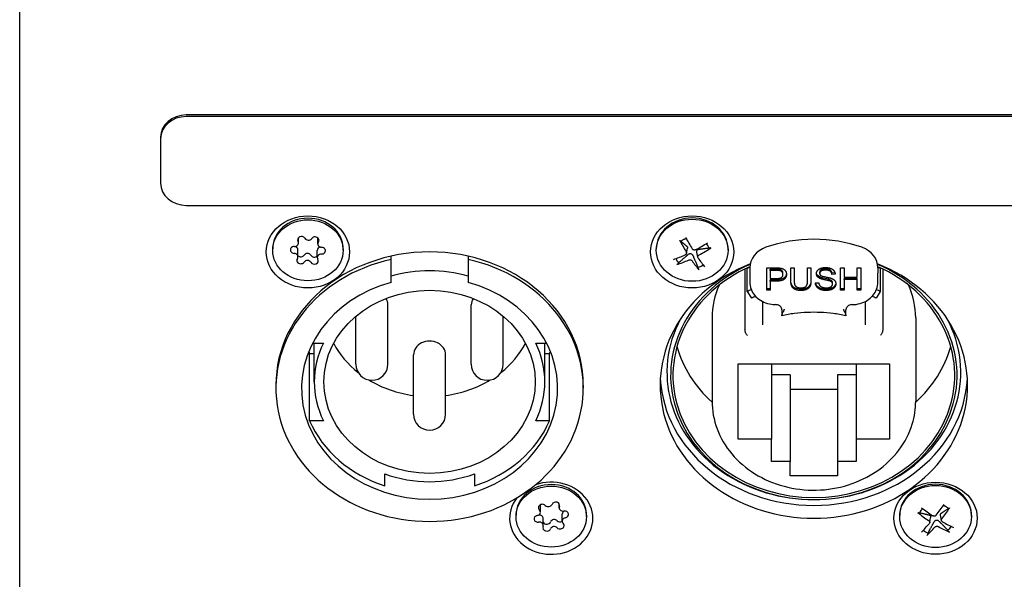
# Model space of a CAD drawing. Extents: x 1107 to 4046, y 937 to 3355.
# Tile 15 of 49: x 2125 to 2202, y 1772 to 1816. Entities that reach past the tile are written whole.
import ezdxf

# ---------------------------------------------------------------- set-up
doc = ezdxf.new("R2010")
doc.units = 0
doc.layers.add('KF_VIDA_L_+_C_REAR', color=7, linetype='CONTINUOUS')

# ---------------------------------------------------------------- blocks, each defined once
blk = doc.blocks.new('KF_VIDA_L_+_C_REAR')
at = {"layer": 'KF_VIDA_L_+_C_REAR'}
for p, q in [((-62, 3), (-62, 167)), ((49, 118.887), (-49, 118.887)), ((49, 118.762), (-49, 118.762)), ((-51, 117.155), (-51, 117.03)), ((-51, 117.03), (-51, 113.566)), ((-49, 111.834), (49, 111.834)), ((-40.236, 108.885), (-40.236, 109.308)), ((-38.725, 108.827), (-38.725, 109.297)), ((-42.25, 108.325), (-42.25, 108.448)), ((-36.75, 108.325), (-36.75, 108.448)), ((-12.3, 108.329), (-12.3, 108.423)), ((-10.405, 109.031), (-10.385, 109.042)), ((-9.941, 108.092), (-9.868, 108.504)), ((-8.194, 108.514), (-8.164, 108.491)), ((-6.7, 108.329), (-6.7, 108.423)), ((-40.275, 107.822), (-40.275, 108.372)), ((-38.764, 107.764), (-38.764, 108.314)), ((-33, 107.618), (-33, 107.868)), ((-33, 105.817), (-33, 107.618)), ((-27, 107.868), (-27, 107.618)), ((-27, 107.618), (-27, 105.817)), ((-9.059, 107.785), (-9.13, 108.187)), ((-10.585, 107.308), (-10.561, 107.357)), ((-9.049, 106.992), (-9.039, 106.935)), ((-5.378, 106.866), (-5.378, 102.154)), ((-5.201, 105.101), (-5.201, 106.901)), ((-5, 106.952), (-5, 106.552)), ((-3.668, 105.219), (-3.668, 106.951)), ((-3.668, 106.951), (-2.913, 106.951)), ((-2.89, 106.846), (-3.402, 106.846)), ((-3.402, 106.746), (-3.402, 106.846)), ((-1.799, 106.951), (-1.534, 106.951)), ((-1.799, 105.95), (-1.799, 106.951)), ((-1.534, 106.951), (-1.534, 105.951)), ((-0.491, 105.951), (-0.491, 106.951)), ((-0.491, 106.951), (-0.226, 106.951)), ((-0.226, 106.951), (-0.226, 105.95)), ((2.09, 106.951), (2.355, 106.951)), ((2.09, 105.219), (2.09, 106.951)), ((2.355, 106.951), (2.355, 106.239)), ((3.392, 106.951), (3.657, 106.951)), ((3.392, 106.239), (3.392, 106.951)), ((3.657, 106.951), (3.657, 105.219)), ((5, 106.952), (5, 106.552)), ((5.201, 105.101), (5.201, 106.901)), ((5.378, 106.866), (5.378, 102.154)), ((-5, 106.552), (-5, 105.845)), ((-2.89, 106.746), (-3.402, 106.746)), ((-3.402, 106.746), (-3.402, 106.127)), ((-3.402, 106.127), (-2.886, 106.127)), ((-2.413, 106.442), (-2.413, 106.542)), ((0.454, 106.519), (0.454, 106.619)), ((1.645, 106.562), (1.405, 106.546)), ((1.405, 106.446), (1.405, 106.546)), ((1.659, 106.463), (1.405, 106.446)), ((2.355, 106.239), (3.392, 106.239)), ((3.392, 106.134), (2.355, 106.134)), ((2.355, 106.034), (2.355, 106.134)), ((3.392, 106.034), (3.392, 106.134)), ((5, 105.845), (5, 106.552)), ((-3.402, 105.319), (-3.668, 105.319)), ((-3.402, 105.922), (-3.402, 106.022)), ((-2.889, 106.022), (-3.402, 106.022)), ((-3.402, 105.922), (-3.402, 105.219)), ((-2.889, 105.922), (-3.402, 105.922)), ((0.125, 105.776), (0.375, 105.794)), ((1.229, 105.933), (1.229, 106.033)), ((1.463, 105.688), (1.463, 105.788)), ((2.355, 105.319), (2.09, 105.319)), ((3.392, 106.034), (2.355, 106.034)), ((2.355, 106.034), (2.355, 105.219)), ((3.392, 105.219), (3.392, 106.034)), ((3.657, 105.319), (3.392, 105.319)), ((-5.201, 105.101), (-4.877, 104.584)), ((-3.402, 105.219), (-3.668, 105.219)), ((2.355, 105.219), (2.09, 105.219)), ((3.657, 105.219), (3.392, 105.219)), ((4.877, 104.584), (5.201, 105.101)), ((-33.25, 99.431), (-33.25, 104.056)), ((-26.75, 99.431), (-26.75, 104.056)), ((-3.998, 104.321), (-3.998, 102.507)), ((3.998, 104.321), (3.998, 102.507)), ((-35.75, 99.431), (-35.75, 103.179)), ((-24.25, 99.431), (-24.25, 103.179)), ((-7.95, 103.056), (-7.95, 96.556)), ((-2.5, 103.68), (-2.5, 103.286)), ((2.5, 103.286), (2.5, 103.68)), ((7.95, 103.056), (7.95, 96.556)), ((-39.131, 101.087), (-38.292, 101.087)), ((-39, 98.056), (-39, 101.087)), ((-21.708, 101.087), (-20.869, 101.087)), ((-21, 98.056), (-21, 101.087)), ((-39.367, 100.275), (-39, 100.275)), ((-39.367, 95.025), (-39.367, 100.275)), ((-31.25, 95.534), (-31.25, 100.159)), ((-28.75, 95.534), (-28.75, 100.159)), ((-21, 100.275), (-20.633, 100.275)), ((-20.633, 95.025), (-20.633, 100.275)), ((-5.9, 99.467), (5.9, 99.467)), ((-5.9, 93.578), (-5.9, 99.467)), ((-3.3, 99.467), (-3.3, 93.578)), ((3.3, 99.467), (3.3, 93.578)), ((5.9, 99.467), (5.9, 93.578)), ((-1.85, 98.596), (-3.3, 98.596)), ((-1.85, 98.596), (-1.85, 91.846)), ((3.3, 98.596), (1.85, 98.596)), ((1.85, 98.596), (1.85, 91.846)), ((-42, 97.806), (-42, 97.556)), ((-18, 97.806), (-18, 97.556)), ((1.85, 97.47), (-1.85, 97.47)), ((-38.292, 95.025), (-39.367, 95.025)), ((-20.633, 95.025), (-21.708, 95.025)), ((-3.3, 93.578), (-5.9, 93.578)), ((-3.3, 91.846), (-3.3, 93.578)), ((5.9, 93.578), (3.3, 93.578)), ((3.3, 93.578), (3.3, 91.846)), ((-1.85, 91.846), (-3.3, 91.846)), ((-1.85, 90.72), (-1.85, 91.846)), ((3.3, 91.846), (1.85, 91.846)), ((1.85, 91.846), (1.85, 90.72)), ((-33.5, 89.943), (-33.5, 90.875)), ((-26.5, 90.875), (-26.5, 89.943)), ((1.85, 90.72), (-1.85, 90.72)), ((-21.353, 87.888), (-21.353, 88.438)), ((-19.879, 88.236), (-19.879, 88.531)), ((-23.25, 87.54), (-23.25, 87.663)), ((-19.647, 87.192), (-19.647, 87.742)), ((-17.75, 87.54), (-17.75, 87.663)), ((6.7, 87.545), (6.7, 87.638)), ((8.221, 87.827), (8.249, 87.847)), ((9.957, 87.247), (9.883, 87.661)), ((10.492, 88.171), (10.515, 88.158)), ((12.3, 87.545), (12.3, 87.638)), ((-21.121, 86.844), (-21.121, 87.394)), ((9.044, 87.059), (9.116, 87.466)), ((8.9, 86.199), (8.913, 86.256)), ((10.461, 86.479), (10.483, 86.428))]:
    blk.add_line(p, q, dxfattribs=at)
for centre in [(-34.5, 99.431), (-25.5, 99.431), (-30, 95.534)]:
    blk.add_arc(centre, 1.25, 180, 0, dxfattribs=at)
for centre, major_axis, ratio, start_param, end_param in [((-49, 117.155), (-2, 0), 0.866025, 4.712389, 6.283185), ((-49, 117.03), (-2, 0), 0.866025, 4.712389, 6.283185), ((-49, 113.566), (-2, 0), 0.866025, 0, 1.570796), ((-39.5, 108.448), (-2.75, 0), 0.866025, 3.141593, 6.283185), ((-9.5, 108.423), (-2.8, 0), 0.866025, 3.141593, 6.283185), ((-40.002, 109.136), (-0.307, 0), 0.866025, 3.633592, 6.775184), ((-39.461, 109.387), (0.307, 0), 0.866025, 3.633592, 5.727987), ((-38.94, 109.107), (0.307, 0), 0.866025, 5.727987, 8.86958), ((-9.5, 108.123), (1.382, 0), 0.866025, 2.105919, 2.265768), ((-9.694, 110.653), (-2.617, 4.948), 0.165606, 1.754698, 1.946004), ((0, 100.53), (-10, 0), 0.866025, 4.327992, 5.096786), ((-40.563, 108.354), (-0.307, 0), 0.866025, 4.680789, 7.822382), ((-40.543, 108.885), (0.307, 0), 0.866025, 4.680789, 6.775184), ((-40.582, 108.372), (0.307, 0), 0.866025, 0, 1.245272), ((-38.457, 108.314), (-0.307, 0), 0.866025, 4.907044, 6.283185), ((-38.418, 108.827), (-0.307, 0), 0.866025, 5.727987, 7.822382), ((-38.437, 108.296), (0.307, 0), 0.866025, 4.680789, 7.822382), ((-9.308, 110.841), (2.288, -5.108), 0.32393, 4.912424, 5.10373), ((-9.39, 110.579), (-4.74, -2.977), 0.35623, 1.385078, 1.576384), ((-9.607, 110.913), (4.633, 3.14), 0.511345, 4.511387, 4.702694), ((-9.5, 108.123), (1.382, 0), 0.866025, 0.332476, 0.649386), ((-3, 106.952), (-2, 0), 0.866025, 5.096786, 6.283185), ((3, 106.952), (2, 0), 0.866025, 0, 1.1864), ((-30, 97.556), (12, 0), 0.866025, 1.823477, 7.601301), ((-30, 97.806), (-12, 0), 0.866025, 3.141593, 6.283185), ((-40.582, 107.822), (0.307, 0), 0.866025, 5.727987, 7.822382), ((-40.06, 107.542), (-0.307, 0), 0.866025, 5.727987, 8.86958), ((-40.06, 108.092), (0.307, 0), 0.866025, 3.937563, 5.727987), ((-39.539, 107.812), (0.307, 0), 0.866025, 0.491999, 2.586394), ((-38.998, 108.063), (0.307, 0), 0.866025, 3.633592, 5.579991), ((-38.998, 107.513), (0.307, 0), 0.866025, 3.633592, 6.775184), ((-38.457, 107.764), (-0.307, 0), 0.866025, 4.680789, 6.775184), ((-9.393, 110.578), (-4.791, -2.893), 0.360387, 1.032581, 1.223888), ((-9.5, 108.123), (-1.382, 0), 0.866025, 0.38553, 0.694972), ((-9.692, 110.65), (-2.693, 4.907), 0.172972, 2.110851, 2.302158), ((-39.539, 107.262), (-0.307, 0), 0.866025, 3.633592, 5.727987), ((-30, 98.056), (10, 0), 0.866025, 1.266104, 1.875489), ((0, 97.806), (12, 0), 0.866025, 1.997541, 7.427237), ((0, 98.556), (11.18, 0), 0.866025, 2.031913, 7.392865), ((0, 98.556), (-11, 0), 0.866025, 5.183976, 10.523988), ((-9.61, 110.912), (4.573, 3.227), 0.507189, 4.143034, 4.334341), ((-9.306, 110.838), (2.207, -5.144), 0.316564, 5.276262, 5.467568), ((-9.5, 108.123), (-1.382, 0), 0.866025, 1.903272, 2.238548), ((0, 98.606), (-10.9, 0), 0.866025, 5.188878, 5.209808), ((0, 98.606), (-10.9, 0), 0.866025, 4.21497, 4.235899), ((-30, 97.556), (10, 0), 0.866025, 1.875489, 7.549289), ((0, 103.056), (-7.95, 0), 0.866025, 5.901197, 6.283185), ((0, 103.056), (7.95, 0), 0.866025, 0, 0.381988), ((-34.5, 104.056), (1.25, 0), 0.866025, 0, 0.491203), ((-25.5, 104.056), (-1.25, 0), 0.866025, 5.791982, 6.283185), ((0, 96.806), (-10.9, 0), 0.866025, 5.176648, 5.209808), ((0, 96.806), (10.22, 0), 0.866025, 2.032033, 2.068215), ((0, 96.806), (10.22, 0), 0.866025, 1.073377, 1.109559), ((0, 96.806), (-10.9, 0), 0.866025, 4.21497, 4.24813), ((0, 98.806), (-11.469, 0), 0.866025, 5.849618, 9.858345), ((-30, 98.056), (-9, 0), 0.866025, 5.88376, 6.682611), ((-30, 104.056), (8.25, 0), 0.866025, 3.574918, 3.971083), ((-30, 100.159), (1.25, 0), 0.866025, 0, 3.141593), ((-30, 104.056), (8.25, 0), 0.866025, 5.453695, 5.84986), ((-30, 98.056), (9, 0), 0.866025, 5.88376, 6.682611), ((0, 103.056), (-11, 0), 0.866025, 0.238442, 0.763133), ((0, 103.056), (11, 0), 0.866025, 5.520052, 6.044744), ((-30, 103.306), (-10, 0), 0.866025, 0.338398, 0.357571), ((-30, 103.306), (10, 0), 0.866025, 5.925614, 5.944787), ((-30, 104.056), (8.25, 0), 0.866025, 4.101763, 4.560288), ((-30, 104.056), (8.25, 0), 0.866025, 4.86449, 5.323015), ((0, 98.806), (-12, 0), 0.866025, 0.048131, 3.093462), ((-30, 98.056), (-10, 0), 0.866025, 0.357571, 1.213225), ((-30, 98.056), (10, 0), 0.866025, 5.06996, 5.925614), ((-30, 98.056), (9, 0), 0.866025, 4.312964, 5.111814), ((-20.5, 87.413), (3.25, 0), 0.866025, 2.540857, 8.246963), ((-20.5, 87.663), (-2.75, 0), 0.866025, 3.141593, 6.283185), ((9.5, 87.638), (-2.8, 0), 0.866025, 3.141593, 6.283185), ((-21.196, 88.236), (-0.307, 0), 0.866025, 3.855645, 6.997238), ((-21.66, 88.438), (0.307, 0), 0.866025, 0, 0.097058), ((-20.732, 88.584), (0.307, 0), 0.866025, 3.855645, 5.95004), ((-20.152, 88.41), (-0.307, 0), 0.866025, 2.808448, 5.95004), ((9.681, 89.851), (-3.086, -4.67), 0.210505, 1.223187, 1.414493), ((-21.66, 87.888), (0.307, 0), 0.866025, 4.902843, 6.997238), ((-21.544, 87.916), (0.307, 0), 0.866025, 4.786501, 4.902843), ((-21.428, 87.394), (0.307, 0), 0.866025, 0, 1.76125), ((-19.572, 88.236), (-0.307, 0), 0.866025, 5.95004, 8.044435), ((-19.34, 87.742), (-0.307, 0), 0.866025, 5.182128, 6.283185), ((-19.456, 87.714), (0.307, 0), 0.866025, 4.902843, 8.044435), ((9.627, 90.118), (4.238, -3.657), 0.483295, 4.770713, 4.962019), ((9.5, 87.339), (1.382, 0), 0.866025, 2.381729, 2.702781), ((9.37, 89.806), (-4.392, 3.47), 0.327423, 1.611412, 1.802718), ((9.321, 90.073), (2.792, 4.851), 0.368346, 4.346786, 4.538093), ((9.5, 87.339), (1.382, 0), 0.866025, 0.769489, 1.035673), ((-21.544, 87.366), (-0.307, 0), 0.866025, 4.902843, 8.044435), ((-21.428, 86.844), (0.307, 0), 0.866025, 5.95004, 8.044435), ((-20.848, 87.22), (0.307, 0), 0.866025, 3.614962, 5.95004), ((-20.268, 87.046), (-0.307, 0), 0.866025, 3.855645, 5.95004), ((-19.804, 87.394), (0.307, 0), 0.866025, 3.855645, 5.254721), ((-19.804, 86.844), (0.307, 0), 0.866025, 3.855645, 6.997238), ((-19.34, 87.192), (-0.307, 0), 0.866025, 4.902843, 6.997238), ((9.679, 89.848), (-3.159, -4.621), 0.217388, 0.867795, 1.059101), ((9.373, 89.804), (-4.451, 3.394), 0.332337, 1.964548, 2.155854), ((-20.848, 86.67), (0.307, 0), 0.866025, 2.808448, 5.95004), ((-20.268, 86.496), (-0.307, 0), 0.866025, 3.855645, 5.95004), ((9.5, 87.339), (-1.382, 0), 0.866025, 0.803318, 1.131985), ((9.319, 90.071), (2.712, 4.896), 0.361463, 3.982063, 4.17337), ((9.63, 90.116), (4.17, -3.733), 0.478381, 5.138225, 5.329531), ((9.5, 87.339), (-1.382, 0), 0.866025, 2.340285, 2.653135)]:
    blk.add_ellipse(centre, major_axis=major_axis, ratio=ratio, start_param=start_param, end_param=end_param, dxfattribs=at)
for centre, major_axis in [((-39.5, 108.198), (-3.25, 0)), ((-39.5, 108.325), (-2.75, 0)), ((-9.5, 108.198), (-3.25, 0)), ((-9.5, 108.329), (-2.8, 0)), ((-30, 98.056), (-8.25, 0)), ((9.5, 87.413), (-3.25, 0)), ((9.5, 87.545), (-2.8, 0)), ((-20.5, 87.54), (2.75, 0))]:
    blk.add_ellipse(centre, major_axis=major_axis, ratio=0.866025, dxfattribs=at)
for points, knots in [([(-10.212, 109.148), (-10.197, 109.156), (-10.181, 109.164), (-10.148, 109.179), (-10.132, 109.186), (-10.098, 109.2), (-10.082, 109.207), (-10.048, 109.22), (-10.031, 109.226), (-10.001, 109.236), (-9.989, 109.24), (-9.976, 109.244)], [1.5560287, 1.5560287, 1.5560287, 1.5560287, 1.5952468, 1.5952468, 1.6344649, 1.6344649, 1.673683, 1.673683, 1.712901, 1.712901, 1.7413517, 1.7413517, 1.7413517, 1.7413517]), ([(-10.405, 109.031), (-10.408, 109.03), (-10.413, 109.03), (-10.423, 109.033), (-10.431, 109.039), (-10.444, 109.052), (-10.453, 109.063), (-10.465, 109.081), (-10.47, 109.09), (-10.475, 109.1)], [0.03835589, 0.03835589, 0.03835589, 0.03835589, 0.04172342, 0.04172342, 0.04588732, 0.04588732, 0.05010295, 0.05010295, 0.05307543, 0.05307543, 0.05307543, 0.05307543]), ([(-9.906, 108.624), (-9.893, 108.612), (-9.883, 108.599), (-9.87, 108.57), (-9.866, 108.554), (-9.866, 108.526), (-9.866, 108.515), (-9.868, 108.504)], [0.11539342, 0.11539342, 0.11539342, 0.11539342, 0.12286921, 0.12286921, 0.12994027, 0.12994027, 0.13382415, 0.13382415, 0.13382415, 0.13382415]), ([(-9.223, 108.37), (-9.244, 108.358), (-9.27, 108.35), (-9.323, 108.343), (-9.35, 108.344), (-9.398, 108.356), (-9.423, 108.366), (-9.465, 108.395), (-9.483, 108.414), (-9.496, 108.434), (-9.496, 108.435), (-9.497, 108.436)], [0, 0, 0, 0, 0.00750859, 0.00750859, 0.01501717, 0.01501717, 0.02252425, 0.02252425, 0.03003134, 0.03003134, 0.03037028, 0.03037028, 0.03037028, 0.03037028]), ([(-9.13, 108.187), (-9.132, 108.201), (-9.134, 108.215), (-9.135, 108.253), (-9.131, 108.277), (-9.119, 108.316), (-9.109, 108.335), (-9.082, 108.365), (-9.066, 108.377), (-9.033, 108.393), (-9.013, 108.4), (-8.991, 108.403)], [0.12581429, 0.12581429, 0.12581429, 0.12581429, 0.12994027, 0.12994027, 0.13701133, 0.13701133, 0.14408239, 0.14408239, 0.15115345, 0.15115345, 0.15862924, 0.15862924, 0.15862924, 0.15862924]), ([(-8.046, 108.514), (-8.055, 108.508), (-8.065, 108.502), (-8.086, 108.492), (-8.1, 108.487), (-8.123, 108.482), (-8.136, 108.482), (-8.152, 108.484), (-8.159, 108.487), (-8.164, 108.491)], [0.01382354, 0.01382354, 0.01382354, 0.01382354, 0.01679602, 0.01679602, 0.02101165, 0.02101165, 0.02517555, 0.02517555, 0.02854308, 0.02854308, 0.02854308, 0.02854308]), ([(-9.965, 108.207), (-9.953, 108.188), (-9.944, 108.164), (-9.937, 108.118), (-9.939, 108.094), (-9.952, 108.052), (-9.964, 108.031), (-9.996, 107.996), (-10.017, 107.981), (-10.039, 107.971), (-10.04, 107.97), (-10.041, 107.97)], [0, 0, 0, 0, 0.00750859, 0.00750859, 0.01501717, 0.01501717, 0.02252425, 0.02252425, 0.03003134, 0.03003134, 0.03037028, 0.03037028, 0.03037028, 0.03037028]), ([(-9.811, 108.003), (-9.791, 108.02), (-9.768, 108.034), (-9.725, 108.054), (-9.701, 108.062), (-9.652, 108.069), (-9.627, 108.068), (-9.582, 108.057), (-9.559, 108.046), (-9.517, 108.018), (-9.499, 108), (-9.468, 107.962), (-9.455, 107.939), (-9.444, 107.914)], [0.11539342, 0.11539342, 0.11539342, 0.11539342, 0.12286921, 0.12286921, 0.12994027, 0.12994027, 0.13701133, 0.13701133, 0.14408239, 0.14408239, 0.15115345, 0.15115345, 0.15862924, 0.15862924, 0.15862924, 0.15862924]), ([(-9.035, 107.727), (-9.047, 107.745), (-9.056, 107.766), (-9.063, 107.811), (-9.061, 107.834), (-9.048, 107.876), (-9.036, 107.897), (-9.004, 107.935), (-8.983, 107.951), (-8.961, 107.964), (-8.96, 107.964), (-8.959, 107.965)], [0, 0, 0, 0, 0.00750859, 0.00750859, 0.01501717, 0.01501717, 0.02252425, 0.02252425, 0.03003134, 0.03003134, 0.03037028, 0.03037028, 0.03037028, 0.03037028]), ([(-10.585, 107.308), (-10.589, 107.3), (-10.595, 107.29), (-10.61, 107.273), (-10.622, 107.261), (-10.643, 107.244), (-10.658, 107.235), (-10.678, 107.225), (-10.688, 107.221), (-10.697, 107.218)], [0.03835589, 0.03835589, 0.03835589, 0.03835589, 0.04172342, 0.04172342, 0.04588732, 0.04588732, 0.05010295, 0.05010295, 0.05307543, 0.05307543, 0.05307543, 0.05307543]), ([(-9.777, 107.565), (-9.756, 107.574), (-9.73, 107.581), (-9.677, 107.585), (-9.65, 107.583), (-9.602, 107.572), (-9.577, 107.562), (-9.535, 107.535), (-9.517, 107.518), (-9.504, 107.5), (-9.504, 107.499), (-9.503, 107.498)], [0, 0, 0, 0, 0.00750859, 0.00750859, 0.01501717, 0.01501717, 0.02252425, 0.02252425, 0.03003134, 0.03003134, 0.03037028, 0.03037028, 0.03037028, 0.03037028]), ([(-8.979, 106.804), (-8.985, 106.81), (-8.99, 106.818), (-9.002, 106.836), (-9.009, 106.85), (-9.021, 106.875), (-9.027, 106.891), (-9.034, 106.914), (-9.037, 106.925), (-9.039, 106.935)], [0.01382354, 0.01382354, 0.01382354, 0.01382354, 0.01679602, 0.01679602, 0.02101165, 0.02101165, 0.02517555, 0.02517555, 0.02854308, 0.02854308, 0.02854308, 0.02854308]), ([(-2.643, 106.83), (-2.67, 106.836), (-2.706, 106.84), (-2.787, 106.845), (-2.842, 106.846), (-2.89, 106.846)], [-0.0243288, -0.0243288, -0.0243288, -0.0243288, -0.01448759, -0.01448759, 0, 0, 0, 0]), ([(0.916, 106.879), (0.864, 106.879), (0.809, 106.876), (0.715, 106.863), (0.673, 106.853), (0.58, 106.817), (0.549, 106.793), (0.504, 106.752), (0.486, 106.728), (0.46, 106.675), (0.454, 106.648), (0.454, 106.619)], [-0.04581263, -0.04581263, -0.04581263, -0.04581263, -0.03692278, -0.03692278, -0.0296998, -0.0296998, -0.01983094, -0.01983094, -0.0099508, -0.0099508, 0, 0, 0, 0]), ([(1.405, 106.546), (1.399, 106.597), (1.386, 106.647), (1.34, 106.728), (1.313, 106.76), (1.253, 106.806), (1.214, 106.831), (1.078, 106.872), (0.995, 106.879), (0.916, 106.879)], [-0.100263, -0.100263, -0.100263, -0.100263, -0.0679265, -0.0679265, -0.0430085, -0.0430085, -0.0235576, -0.0235576, 0, 0, 0, 0]), ([(-2.142, 106.498), (-2.146, 106.459), (-2.154, 106.42), (-2.184, 106.33), (-2.211, 106.282), (-2.294, 106.176), (-2.342, 106.143), (-2.403, 106.102), (-2.466, 106.077), (-2.644, 106.031), (-2.772, 106.022), (-2.889, 106.022)], [-0.06165486, -0.06165486, -0.06165486, -0.06165486, -0.06020064, -0.06020064, -0.05820783, -0.05820783, -0.05547661, -0.05547661, -0.03510045, -0.03510045, 0, 0, 0, 0]), ([(-2.413, 106.542), (-2.413, 106.573), (-2.417, 106.604), (-2.435, 106.662), (-2.447, 106.689), (-2.477, 106.731), (-2.501, 106.761), (-2.571, 106.807), (-2.606, 106.821), (-2.643, 106.83)], [-0.07013456, -0.07013456, -0.07013456, -0.07013456, -0.04759785, -0.04759785, -0.02647282, -0.02647282, -0.01166243, -0.01166243, 0, 0, 0, 0]), ([(0.483, 106.227), (0.429, 106.251), (0.377, 106.282), (0.279, 106.366), (0.251, 106.412), (0.218, 106.481), (0.208, 106.517), (0.203, 106.553)], [-0.04184089, -0.04184089, -0.04184089, -0.04184089, -0.03157795, -0.03157795, -0.01877509, -0.01877509, -0.00580521, -0.00580521, -0.00580521, -0.00580521]), ([(1.229, 106.033), (1.133, 106.066), (0.888, 106.11), (0.632, 106.173), (0.544, 106.199), (0.483, 106.227)], [-0.06578296, -0.06578296, -0.06578296, -0.06578296, -0.02066494, -0.02066494, 0, 0, 0, 0]), ([(-5, 105.845), (-5, 105.66), (-4.967, 105.475), (-4.836, 105.123), (-4.739, 104.957), (-4.492, 104.659), (-4.342, 104.528), (-4.004, 104.313), (-3.817, 104.229), (-3.423, 104.117), (-3.217, 104.087), (-3.007, 104.087), (-3.003, 104.087), (-3, 104.087)], [3.141593, 3.141593, 3.141593, 3.141593, 3.451786, 3.451786, 3.764751, 3.764751, 4.07891, 4.07891, 4.39307, 4.39307, 4.707229, 4.707229, 4.712389, 4.712389, 4.712389, 4.712389]), ([(-1.008, 105.289), (-1.096, 105.289), (-1.187, 105.296), (-1.37, 105.331), (-1.437, 105.358), (-1.545, 105.412), (-1.599, 105.451), (-1.696, 105.556), (-1.728, 105.618), (-1.786, 105.792), (-1.799, 105.922), (-1.799, 106.05)], [-0.1251718, -0.1251718, -0.1251718, -0.1251718, -0.1101178, -0.1101178, -0.0932842, -0.0932842, -0.0708043, -0.0708043, -0.0444734, -0.0444734, 0, 0, 0, 0]), ([(-0.226, 106.05), (-0.226, 105.97), (-0.23, 105.887), (-0.258, 105.725), (-0.279, 105.66), (-0.338, 105.549), (-0.381, 105.498), (-0.483, 105.416), (-0.55, 105.371), (-0.764, 105.302), (-0.888, 105.289), (-1.008, 105.289)], [-0.1746143, -0.1746143, -0.1746143, -0.1746143, -0.1419118, -0.1419118, -0.1074695, -0.1074695, -0.0686018, -0.0686018, -0.0357829, -0.0357829, 0, 0, 0, 0]), ([(0.979, 105.289), (0.833, 105.289), (0.677, 105.304), (0.461, 105.379), (0.391, 105.417), (0.257, 105.526), (0.212, 105.592), (0.163, 105.686), (0.147, 105.731), (0.137, 105.777)], [-0.08883471, -0.08883471, -0.08883471, -0.08883471, -0.06292443, -0.06292443, -0.04749201, -0.04749201, -0.02798319, -0.02798319, -0.01162887, -0.01162887, -0.01162887, -0.01162887]), ([(1.715, 105.759), (1.713, 105.744), (1.71, 105.728), (1.699, 105.681), (1.688, 105.651), (1.651, 105.579), (1.615, 105.522), (1.485, 105.41), (1.407, 105.372), (1.221, 105.306), (1.101, 105.289), (0.979, 105.289)], [-0.1069735, -0.1069735, -0.1069735, -0.1069735, -0.0991317, -0.0991317, -0.083095, -0.083095, -0.0602849, -0.0602849, -0.0367049, -0.0367049, 0, 0, 0, 0]), ([(1.463, 105.788), (1.463, 105.808), (1.461, 105.826), (1.452, 105.863), (1.445, 105.88), (1.414, 105.931), (1.387, 105.953), (1.331, 105.994), (1.279, 106.016), (1.229, 106.033)], [-0.02745043, -0.02745043, -0.02745043, -0.02745043, -0.02463606, -0.02463606, -0.02194487, -0.02194487, -0.01606603, -0.01606603, 0, 0, 0, 0]), ([(3, 104.087), (3.207, 104.087), (3.413, 104.115), (3.808, 104.226), (3.995, 104.308), (4.334, 104.521), (4.485, 104.652), (4.734, 104.949), (4.833, 105.116), (4.965, 105.47), (5, 105.657), (5, 105.844), (5, 105.845), (5, 105.845)], [4.712389, 4.712389, 4.712389, 4.712389, 5.026548, 5.026548, 5.340708, 5.340708, 5.654867, 5.654867, 5.969026, 5.969026, 6.282056, 6.282056, 6.283185, 6.283185, 6.283185, 6.283185]), ([(-2.5, 103.68), (-2.5, 103.72), (-2.507, 103.759), (-2.536, 103.836), (-2.558, 103.873), (-2.616, 103.943), (-2.653, 103.975), (-2.736, 104.027), (-2.782, 104.048), (-2.88, 104.077), (-2.932, 104.085), (-2.989, 104.086), (-2.995, 104.087), (-3, 104.087)], [0, 0, 0, 0, 0.314159, 0.314159, 0.628319, 0.628319, 0.942478, 0.942478, 1.244717, 1.244717, 1.539779, 1.539779, 1.570796, 1.570796, 1.570796, 1.570796]), ([(3, 104.087), (2.949, 104.087), (2.897, 104.08), (2.799, 104.054), (2.753, 104.035), (2.67, 103.987), (2.633, 103.958), (2.571, 103.892), (2.547, 103.855), (2.513, 103.779), (2.503, 103.74), (2.5, 103.694), (2.5, 103.687), (2.5, 103.68)], [1.570796, 1.570796, 1.570796, 1.570796, 1.863965, 1.863965, 2.158633, 2.158633, 2.459434, 2.459434, 2.773593, 2.773593, 3.087752, 3.087752, 3.141593, 3.141593, 3.141593, 3.141593]), ([(-2.37, 103.587), (-2.375, 103.578), (-2.379, 103.569), (-2.429, 103.472), (-2.465, 103.401), (-2.495, 103.322), (-2.5, 103.302), (-2.5, 103.286)], [0.0179107, 0.0179107, 0.0179107, 0.0179107, 0.02156218, 0.02156218, 0.05917262, 0.05917262, 0.07861771, 0.07861771, 0.07861771, 0.07861771]), ([(2.5, 103.22), (2.174, 103.291), (1.843, 103.347), (1.177, 103.432), (0.842, 103.461), (0.169, 103.489), (-0.169, 103.489), (-0.842, 103.461), (-1.177, 103.432), (-1.843, 103.347), (-2.174, 103.291), (-2.5, 103.22)], [1.32647, 1.32647, 1.32647, 1.32647, 1.4242005, 1.4242005, 1.5219311, 1.5219311, 1.6196616, 1.6196616, 1.7173921, 1.7173921, 1.8151226, 1.8151226, 1.8151226, 1.8151226]), ([(-2.5, 103.221), (-2.5, 103.221), (-2.5, 103.233), (-2.5, 103.262), (-2.5, 103.273), (-2.5, 103.286)], [0.3137095, 0.3137095, 0.3137095, 0.3137095, 0.33665057, 0.33665057, 0.34641994, 0.34641994, 0.34641994, 0.34641994]), ([(-2.32, 103.724), (-2.324, 103.707), (-2.329, 103.691), (-2.334, 103.675), (-2.339, 103.659), (-2.345, 103.644), (-2.351, 103.629), (-2.357, 103.615), (-2.363, 103.6), (-2.37, 103.587)], [0, 0, 0, 0, 0.333333, 0.333333, 0.333333, 0.666667, 0.666667, 0.666667, 1, 1, 1, 1]), ([(2.37, 103.587), (2.363, 103.6), (2.357, 103.615), (2.351, 103.629), (2.345, 103.644), (2.339, 103.659), (2.334, 103.675), (2.329, 103.691), (2.324, 103.707), (2.32, 103.724)], [0, 0, 0, 0, 0.333333, 0.333333, 0.333333, 0.666667, 0.666667, 0.666667, 1, 1, 1, 1]), ([(2.5, 103.286), (2.5, 103.302), (2.495, 103.322), (2.465, 103.401), (2.429, 103.472), (2.379, 103.569), (2.375, 103.578), (2.37, 103.587)], [0.16597724, 0.16597724, 0.16597724, 0.16597724, 0.17962883, 0.17962883, 0.20603354, 0.20603354, 0.20859709, 0.20859709, 0.20859709, 0.20859709]), ([(2.5, 103.286), (2.5, 103.273), (2.5, 103.262), (2.5, 103.233), (2.5, 103.221), (2.5, 103.221)], [0.19379119, 0.19379119, 0.19379119, 0.19379119, 0.20356056, 0.20356056, 0.22650163, 0.22650163, 0.22650163, 0.22650163]), ([(-5.193, 101.683), (-5.216, 101.707), (-5.237, 101.733), (-5.275, 101.789), (-5.292, 101.818), (-5.322, 101.88), (-5.335, 101.912), (-5.356, 101.979), (-5.364, 102.013), (-5.375, 102.083), (-5.378, 102.118), (-5.378, 102.154)], [2.4730681, 2.4730681, 2.4730681, 2.4730681, 2.606773, 2.606773, 2.7404779, 2.7404779, 2.8741828, 2.8741828, 3.0078877, 3.0078877, 3.1415927, 3.1415927, 3.1415927, 3.1415927]), ([(5.378, 102.154), (5.378, 102.118), (5.375, 102.083), (5.364, 102.013), (5.356, 101.979), (5.335, 101.912), (5.322, 101.88), (5.292, 101.818), (5.275, 101.789), (5.237, 101.733), (5.216, 101.707), (5.193, 101.683)], [0, 0, 0, 0, 0.1337049, 0.1337049, 0.2674098, 0.2674098, 0.4011147, 0.4011147, 0.5348196, 0.5348196, 0.6685245, 0.6685245, 0.6685245, 0.6685245]), ([(-7.95, 96.556), (-7.95, 95.821), (-7.816, 95.086), (-7.292, 93.689), (-6.902, 93.028), (-5.904, 91.84), (-5.294, 91.315), (-3.913, 90.457), (-3.141, 90.126), (-1.515, 89.691), (-0.661, 89.588), (1.042, 89.624), (1.891, 89.762), (3.496, 90.267), (4.252, 90.633), (5.592, 91.557), (6.176, 92.113), (7.111, 93.358), (7.463, 94.045), (7.86, 95.348), (7.95, 95.952), (7.95, 96.556)], [3.141593, 3.141593, 3.141593, 3.141593, 3.455228, 3.455228, 3.770742, 3.770742, 4.090093, 4.090093, 4.412532, 4.412532, 4.736507, 4.736507, 5.060866, 5.060866, 5.384696, 5.384696, 5.706759, 5.706759, 6.025469, 6.025469, 6.283185, 6.283185, 6.283185, 6.283185]), ([(10.119, 88.407), (10.12, 88.406), (10.122, 88.406), (10.131, 88.402), (10.139, 88.399), (10.154, 88.392), (10.161, 88.389), (10.176, 88.382), (10.183, 88.378), (10.198, 88.371), (10.205, 88.367), (10.212, 88.364)], [2.97436604, 2.97436604, 2.97436604, 2.97436604, 2.97821634, 2.97821634, 2.99616839, 2.99616839, 3.01412045, 3.01412045, 3.0320725, 3.0320725, 3.05002456, 3.05002456, 3.05002456, 3.05002456]), ([(8.221, 87.827), (8.216, 87.823), (8.209, 87.821), (8.194, 87.82), (8.182, 87.822), (8.16, 87.829), (8.147, 87.835), (8.127, 87.847), (8.118, 87.853), (8.11, 87.86)], [0.03835589, 0.03835589, 0.03835589, 0.03835589, 0.04172342, 0.04172342, 0.04588732, 0.04588732, 0.05010295, 0.05010295, 0.05307543, 0.05307543, 0.05307543, 0.05307543]), ([(9, 87.665), (9.021, 87.66), (9.039, 87.652), (9.069, 87.632), (9.083, 87.619), (9.105, 87.586), (9.112, 87.567), (9.12, 87.527), (9.121, 87.503), (9.117, 87.475), (9.116, 87.47), (9.116, 87.466)], [0.11539342, 0.11539342, 0.11539342, 0.11539342, 0.12286921, 0.12286921, 0.12994027, 0.12994027, 0.13701133, 0.13701133, 0.14408239, 0.14408239, 0.14536451, 0.14536451, 0.14536451, 0.14536451]), ([(9.554, 87.649), (9.54, 87.631), (9.52, 87.613), (9.475, 87.588), (9.45, 87.579), (9.401, 87.571), (9.374, 87.572), (9.322, 87.583), (9.297, 87.593), (9.276, 87.607), (9.275, 87.608), (9.274, 87.609)], [0, 0, 0, 0, 0.00750859, 0.00750859, 0.01501717, 0.01501717, 0.02252425, 0.02252425, 0.03003134, 0.03003134, 0.03037028, 0.03037028, 0.03037028, 0.03037028]), ([(9.883, 87.661), (9.88, 87.68), (9.88, 87.699), (9.886, 87.735), (9.892, 87.751), (9.91, 87.777), (9.922, 87.79), (9.937, 87.8)], [0.13737094, 0.13737094, 0.13737094, 0.13737094, 0.14408239, 0.14408239, 0.15115345, 0.15115345, 0.15862924, 0.15862924, 0.15862924, 0.15862924]), ([(10.597, 88.219), (10.591, 88.211), (10.584, 88.202), (10.57, 88.185), (10.56, 88.175), (10.544, 88.163), (10.536, 88.159), (10.524, 88.156), (10.519, 88.156), (10.515, 88.158)], [0.01382354, 0.01382354, 0.01382354, 0.01382354, 0.01679602, 0.01679602, 0.02101165, 0.02101165, 0.02517555, 0.02517555, 0.02854308, 0.02854308, 0.02854308, 0.02854308]), ([(8.961, 87.23), (8.982, 87.216), (9.001, 87.198), (9.029, 87.158), (9.038, 87.136), (9.047, 87.093), (9.047, 87.07), (9.035, 87.026), (9.024, 87.006), (9.01, 86.988), (9.009, 86.987), (9.008, 86.987)], [0, 0, 0, 0, 0.00750859, 0.00750859, 0.01501717, 0.01501717, 0.02252425, 0.02252425, 0.03003134, 0.03003134, 0.03037028, 0.03037028, 0.03037028, 0.03037028]), ([(9.39, 87.137), (9.403, 87.161), (9.419, 87.182), (9.453, 87.217), (9.473, 87.234), (9.517, 87.258), (9.541, 87.266), (9.587, 87.273), (9.613, 87.272), (9.661, 87.261), (9.685, 87.251), (9.726, 87.227), (9.747, 87.21), (9.766, 87.191)], [0.11539342, 0.11539342, 0.11539342, 0.11539342, 0.12286921, 0.12286921, 0.12994027, 0.12994027, 0.13701133, 0.13701133, 0.14408239, 0.14408239, 0.15115345, 0.15115345, 0.15862924, 0.15862924, 0.15862924, 0.15862924]), ([(10.039, 87.136), (10.018, 87.147), (9.999, 87.163), (9.971, 87.201), (9.962, 87.222), (9.953, 87.265), (9.953, 87.289), (9.965, 87.335), (9.976, 87.357), (9.99, 87.377), (9.991, 87.378), (9.992, 87.379)], [0, 0, 0, 0, 0.00750859, 0.00750859, 0.01501717, 0.01501717, 0.02252425, 0.02252425, 0.03003134, 0.03003134, 0.03037028, 0.03037028, 0.03037028, 0.03037028]), ([(8.9, 86.199), (8.898, 86.19), (8.894, 86.179), (8.885, 86.156), (8.878, 86.142), (8.864, 86.117), (8.854, 86.104), (8.841, 86.087), (8.834, 86.08), (8.828, 86.074)], [0.03835589, 0.03835589, 0.03835589, 0.03835589, 0.04172342, 0.04172342, 0.04588732, 0.04588732, 0.05010295, 0.05010295, 0.05307543, 0.05307543, 0.05307543, 0.05307543]), ([(9.446, 86.716), (9.46, 86.733), (9.48, 86.748), (9.525, 86.772), (9.55, 86.779), (9.599, 86.787), (9.626, 86.787), (9.678, 86.778), (9.703, 86.77), (9.724, 86.758), (9.725, 86.757), (9.726, 86.757)], [0, 0, 0, 0, 0.00750859, 0.00750859, 0.01501717, 0.01501717, 0.02252425, 0.02252425, 0.03003134, 0.03003134, 0.03037028, 0.03037028, 0.03037028, 0.03037028]), ([(10.587, 86.328), (10.579, 86.332), (10.569, 86.337), (10.55, 86.349), (10.537, 86.359), (10.516, 86.378), (10.506, 86.391), (10.492, 86.41), (10.487, 86.419), (10.483, 86.428)], [0.01382354, 0.01382354, 0.01382354, 0.01382354, 0.01679602, 0.01679602, 0.02101165, 0.02101165, 0.02517555, 0.02517555, 0.02854308, 0.02854308, 0.02854308, 0.02854308])]:
    blk.add_open_spline(points, degree=3, knots=knots, dxfattribs=at)
for points, weights in [([(-10.385, 109.042), (-10.034, 108.739), (-9.906, 108.624)], [1, 1.71652129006, 2.2844860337]), ([(-8.991, 108.403), (-8.778, 108.436), (-8.194, 108.514)], [2.2844860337, 1.71652129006, 1]), ([(-10.561, 107.357), (-10.012, 107.832), (-9.811, 108.003)], [1, 1.71652129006, 2.2844860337]), ([(-9.444, 107.914), (-9.338, 107.669), (-9.049, 106.992)], [2.2844860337, 1.71652129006, 1]), ([(8.249, 87.847), (8.799, 87.717), (9, 87.665)], [1, 1.71652129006, 2.2844860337]), ([(9.937, 87.8), (10.086, 87.902), (10.492, 88.171)], [2.2844860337, 1.71652129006, 1]), ([(8.913, 86.256), (9.262, 86.903), (9.39, 87.137)], [1, 1.71652129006, 2.2844860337]), ([(9.766, 87.191), (9.953, 87.003), (10.461, 86.479)], [2.2844860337, 1.71652129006, 1])]:
    blk.add_rational_spline(points, weights, degree=2, dxfattribs=at)
for points in [[(-2.913, 106.951), (-2.713, 106.951), (-2.608, 106.933)], [(-2.608, 106.933), (-2.46, 106.912), (-2.262, 106.793), (-2.14, 106.578), (-2.14, 106.449)], [(0.2, 106.503), (0.2, 106.635), (0.372, 106.862), (0.703, 106.981), (0.905, 106.981)], [(0.905, 106.981), (1.128, 106.981), (1.468, 106.857), (1.652, 106.615), (1.659, 106.463)], [(-2.643, 106.73), (-2.71, 106.746), (-2.89, 106.746)], [(-2.14, 106.449), (-2.14, 106.228), (-2.465, 105.922), (-2.889, 105.922)], [(-2.886, 106.127), (-2.628, 106.127), (-2.413, 106.292), (-2.413, 106.442)], [(-2.413, 106.442), (-2.413, 106.551), (-2.54, 106.706), (-2.643, 106.73)], [(0.483, 106.127), (0.34, 106.191), (0.2, 106.384), (0.2, 106.503)], [(0.916, 106.779), (0.675, 106.779), (0.454, 106.626), (0.454, 106.519)], [(0.454, 106.519), (0.454, 106.425), (0.532, 106.364)], [(1.229, 105.933), (1.148, 105.96), (0.595, 106.075), (0.483, 106.127)], [(0.532, 106.364), (0.61, 106.305), (1.258, 106.178), (1.378, 106.131)], [(1.405, 106.446), (1.386, 106.611), (1.148, 106.779), (0.916, 106.779)], [(1.378, 106.131), (1.552, 106.061), (1.718, 105.847), (1.718, 105.708)], [(-1.008, 105.189), (-1.288, 105.189), (-1.646, 105.357), (-1.799, 105.675), (-1.799, 105.95)], [(-1.534, 105.951), (-1.534, 105.727), (-1.437, 105.513), (-1.201, 105.397), (-1.03, 105.397)], [(-1.03, 105.397), (-0.739, 105.397), (-0.491, 105.626), (-0.491, 105.951)], [(-0.226, 105.95), (-0.226, 105.688), (-0.361, 105.382), (-0.718, 105.189), (-1.008, 105.189)], [(0.979, 105.189), (0.706, 105.189), (0.34, 105.327), (0.131, 105.601), (0.125, 105.776)], [(0.375, 105.794), (0.393, 105.663), (0.523, 105.497), (0.796, 105.394), (0.966, 105.394)], [(0.966, 105.394), (1.117, 105.394), (1.351, 105.472), (1.463, 105.608), (1.463, 105.688)], [(1.718, 105.708), (1.718, 105.57), (1.535, 105.325), (1.192, 105.189), (0.979, 105.189)], [(1.463, 105.688), (1.463, 105.77), (1.355, 105.892), (1.229, 105.933)]]:
    blk.add_open_spline(points, degree=2, dxfattribs=at)

msp = doc.modelspace()

# ---------------------------------------------------------------- block references
at = {"layer": 'KF_VIDA_L_+_C_REAR'}
msp.add_blockref('KF_VIDA_L_+_C_REAR', (2186.979, 1689.213), dxfattribs=at)

doc.saveas('drawing.dxf')
